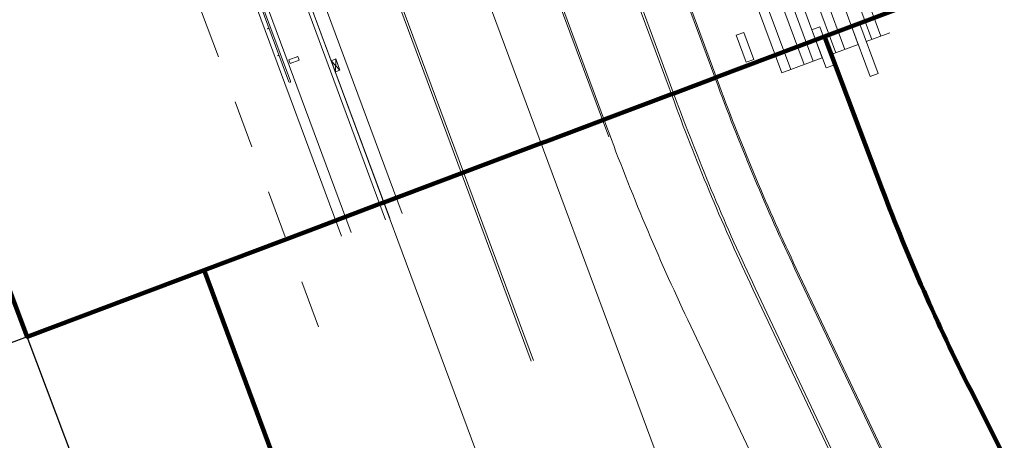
# Model space of a CAD drawing. Extents: x 168554 to 174410, y 515675 to 521218.
# Tile 20 of 110: x 171834 to 171875, y 518948 to 518965. Entities that reach past the tile are written whole.
import ezdxf

# ---------------------------------------------------------------- set-up
doc = ezdxf.new("R2010")
doc.units = 0
doc.header["$MEASUREMENT"] = 0
doc.linetypes.add('ipv niet zichtbaar', pattern=[4, 2, -2])
for name, color, linetype, lineweight in [('Algemeen - 1411 Basislijnen deelgebieden', 5, 'Continuous', 90), ('Algemeen - Fase 1C - 1070 Ondergrond - ontwerp', 7, 'Continuous', 9), ('Algemeen - Fase 1C - 1070 Ondergrond - ontwerp panden - hoofdgebouw', 7, 'Continuous', 30), ('Algemeen - Fase Ontsluitingsweg - 1070 Ondergrond', 7, 'Continuous', 9), ('Algemeen - Fase Ontsluitingsweg - 1070 Ondergrond 2', 7, 'Continuous', 9)]:
    doc.layers.add(name, color=color, linetype=linetype, lineweight=lineweight)

msp = doc.modelspace()

# ---------------------------------------------------------------- linework, layer by layer
at = {"layer": 'Algemeen - 1411 Basislijnen deelgebieden'}
for points in [[(171867.753, 518964.731), (171879.3, 518969.08), (171877.062, 518975.022)], [(171867.753, 518964.731), (171863.255, 518963.037), (171863.199, 518963.016), (171861.477, 518962.367), (171861.384, 518962.332), (171858.576, 518961.275), (171858.37, 518961.197), (171856.165, 518960.366), (171855.959, 518960.289), (171849.408, 518957.821), (171849.202, 518957.744), (171846.197, 518956.612), (171841.921, 518955.002)], [(171832.353, 518958.068), (171834.553, 518952.226), (171841.921, 518955.002)]]:
    msp.add_lwpolyline(points, dxfattribs=at)
for points in [[(171961.7, 518889.4), (171947.924, 518881.147, -0.018609), (171945.018, 518879.509), (171930.463, 518878.741, 0.17786), (171923.49, 518875.754, 0.051077), (171917.693, 518877.694, 0.059993), (171902.806, 518900.099, -0.073618), (171882.253, 518932.93, 0.013491), (171879.671, 518938.424), (171873.832, 518950.025, -0.026058), (171870.164, 518958.368), (171867.753, 518964.731)], [(171841.921, 518955.002), (171851.618, 518928.866, 0.038091), (171861.892, 518906.546, 0.034131), (171873.883, 518888.073, -0.023789), (171876.127, 518884.769), (171883.573, 518872.593, 0.010105), (171884.837, 518870.618, -0.026168), (171889.478, 518862.821, 0.082795), (171885.98, 518855.018, -0.158952), (171883.967, 518851.888), (171864.658, 518836.145, -0.381811), (171847.901, 518840.558), (171844.854, 518845.171), (171844.804, 518845.138), (171843.352, 518844.178), (171843.185, 518844.068), (171838.179, 518840.761), (171838.012, 518840.651), (171836.275, 518839.503), (171834.188, 518838.125)]]:
    msp.add_lwpolyline(points, format="xyb", dxfattribs=at)
at = {"layer": 'Algemeen - Fase 1C - 1070 Ondergrond - ontwerp', "flags": 128}
msp.add_lwpolyline([(171841.921, 518955.002), (171834.553, 518952.226), (171833.964, 518953.789)], dxfattribs=at)
at = {"layer": 'Algemeen - Fase 1C - 1070 Ondergrond - ontwerp'}
msp.add_lwpolyline([(171889.478, 518862.821, 0.026168), (171884.837, 518870.618, -0.010105), (171883.573, 518872.593), (171876.127, 518884.769, 0.023789), (171873.883, 518888.073, -0.072316), (171851.618, 518928.866), (171841.921, 518955.002)], format="xyb", dxfattribs=at)
at = {"layer": 'Algemeen - Fase 1C - 1070 Ondergrond - ontwerp panden - hoofdgebouw'}
msp.add_lwpolyline([(171837.121, 518900.103), (171856.224, 518910.819), (171837.733, 518943.784), (171834.553, 518952.226), (171788.698, 518934.955), (171796.975, 518912.978), (171824.156, 518923.216)], close=True, dxfattribs=at)
at = {"layer": 'Algemeen - Fase Ontsluitingsweg - 1070 Ondergrond'}
for p, q in [((171863.328, 518962.664), (171852.679, 518991.575)), ((171863.384, 518962.685), (171852.735, 518991.596)), ((171850.858, 518990.905), (171861.508, 518961.994)), ((171850.952, 518990.939), (171861.601, 518962.028)), ((171848.043, 518989.868), (171858.692, 518960.957)), ((171865.681, 518934.083), (171845.356, 518988.867)), ((171859.118, 518931.648), (171838.793, 518986.432)), ((171876.841, 518933.285), (171866.529, 518955.045)), ((171876.895, 518933.31), (171866.583, 518955.071)), ((171864.776, 518954.215), (171875.087, 518932.454)), ((171864.866, 518954.257), (171875.178, 518932.497)), ((171862.065, 518952.93), (171872.376, 518931.169))]:
    msp.add_line(p, q, dxfattribs=at)
for radius in [92.26, 92.2, 94.2, 94.1, 97.2]:
    msp.add_arc((171949.902, 518994.553), radius, 200.22099, 205.35486, dxfattribs=at)
at = {"layer": 'Algemeen - Fase Ontsluitingsweg - 1070 Ondergrond 2'}
for p, q in [((171855.542, 518951.206), (171840.132, 518992.742)), ((171855.636, 518951.241), (171840.225, 518992.776)), ((171836.659, 518991.666), (171849.483, 518957.103)), ((171836.828, 518991.729), (171849.651, 518957.165)), ((171837.343, 518991.92), (171850.167, 518957.357)), ((171850.707, 518982.295), (171858.775, 518960.55)), ((171847.649, 518956.422), (171838.482, 518981.128)), ((171838.651, 518981.19), (171845.457, 518962.846)), ((171838.717, 518981.215), (171845.523, 518962.87)), ((171838.886, 518981.277), (171848.052, 518956.572)), ((171869.729, 518964.615), (171867.444, 518970.774)), ((171870.104, 518964.754), (171867.819, 518970.913)), ((171868.604, 518964.197), (171866.319, 518970.357)), ((171869.167, 518964.406), (171866.881, 518970.566)), ((171867.666, 518963.849), (171865.381, 518970.009)), ((171868.229, 518964.058), (171865.944, 518970.218)), ((171866.354, 518963.362), (171864.069, 518969.522)), ((171866.916, 518963.571), (171864.631, 518969.731)), ((171867.291, 518963.71), (171865.006, 518969.87)), ((171865.979, 518963.223), (171863.694, 518969.383)), ((171867.233, 518965.019), (171867.561, 518965.141)), ((171867.824, 518963.425), (171867.233, 518965.019)), ((171867.561, 518965.141), (171868.152, 518963.547)), ((171868.898, 518965.13), (171869.226, 518965.252)), ((171869.663, 518963.068), (171868.898, 518965.13)), ((171869.226, 518965.252), (171869.991, 518963.19)), ((171864.074, 518964.786), (171864.402, 518964.907)), ((171864.491, 518963.661), (171864.074, 518964.786)), ((171864.402, 518964.907), (171864.82, 518963.782)), ((171870.479, 518964.893), (171869.495, 518964.528)), ((171869.167, 518964.406), (171867.995, 518963.971)), ((171845.828, 518963.896), (171845.453, 518963.757)), ((171845.453, 518963.757), (171845.505, 518963.616)), ((171845.505, 518963.616), (171845.88, 518963.756)), ((171845.88, 518963.756), (171845.828, 518963.896)), ((171847.217, 518963.728), (171847.404, 518963.798)), ((171847.39, 518963.259), (171847.404, 518963.798)), ((171847.404, 518963.798), (171847.578, 518963.329)), ((171864.82, 518963.782), (171864.491, 518963.661)), ((171867.666, 518963.849), (171865.979, 518963.223)), ((171847.578, 518963.329), (171847.217, 518963.728)), ((171847.39, 518963.259), (171847.217, 518963.728)), ((171868.152, 518963.547), (171867.824, 518963.425)), ((171847.578, 518963.329), (171847.39, 518963.259)), ((171869.991, 518963.19), (171869.663, 518963.068))]:
    msp.add_line(p, q, dxfattribs=at)
at = {"layer": 'Algemeen - Fase Ontsluitingsweg - 1070 Ondergrond 2', "linetype": 'ipv niet zichtbaar'}
msp.add_line((171846.689, 518952.644), (171839.626, 518971.681), dxfattribs=at)
at = {"layer": 'Algemeen - Fase Ontsluitingsweg - 1070 Ondergrond 2'}
for points in [[(171844.626, 518965.085), (171844.569, 518965.064), (171844.575, 518965.05), (171844.632, 518965.071)], [(171845.044, 518963.96), (171844.987, 518963.939), (171844.992, 518963.925), (171845.049, 518963.946)]]:
    msp.add_lwpolyline(points, dxfattribs=at)
msp.add_arc((171845.49, 518962.858), 0.035, 200.3559, 20.3559, dxfattribs=at)
for points in [[(171844.632, 518965.071), (171844.626, 518965.085), (171844.575, 518965.05), (171844.569, 518965.064)], [(171845.049, 518963.946), (171845.044, 518963.96), (171844.992, 518963.925), (171844.987, 518963.939)]]:
    msp.add_solid(points, dxfattribs=at)

doc.saveas('drawing.dxf')
